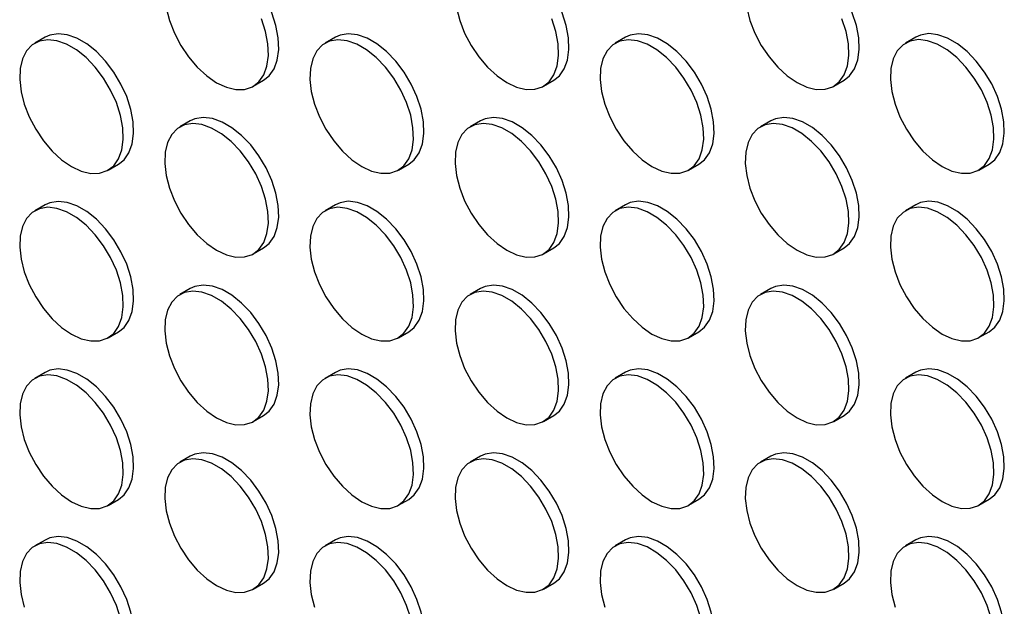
# Model space of a CAD drawing. Header units: millimetres. Extents: x 57 to 2457, y 57 to 1886.
# Tile 16 of 38: x 2043 to 2177, y 1006 to 1086. Entities that reach past the tile are written whole.
import ezdxf

# ---------------------------------------------------------------- set-up
doc = ezdxf.new("R2010")
doc.units = ezdxf.units.MM
doc.header["$LTSCALE"] = 9

msp = doc.modelspace()

# ---------------------------------------------------------------- linework, layer by layer
for p, q in [((2046.285, 1083.905), (2044.871, 1083.088)), ((2085.883, 1083.908), (2084.469, 1083.092)), ((2125.481, 1083.912), (2124.067, 1083.096)), ((2165.079, 1083.916), (2163.665, 1083.099)), ((2074.669, 1077.201), (2076.084, 1078.017)), ((2114.267, 1077.204), (2115.682, 1078.021)), ((2153.865, 1077.208), (2155.28, 1078.024)), ((2066.084, 1072.475), (2064.67, 1071.658)), ((2105.682, 1072.479), (2104.268, 1071.662)), ((2145.28, 1072.482), (2143.866, 1071.666)), ((2054.87, 1065.767), (2056.285, 1066.584)), ((2094.468, 1065.771), (2095.883, 1066.587)), ((2134.066, 1065.775), (2135.481, 1066.591)), ((2173.664, 1065.778), (2175.079, 1066.595)), ((2046.285, 1061.041), (2044.871, 1060.225)), ((2085.883, 1061.045), (2084.469, 1060.229)), ((2125.481, 1061.049), (2124.067, 1060.232)), ((2165.079, 1061.053), (2163.665, 1060.236)), ((2074.669, 1054.337), (2076.084, 1055.154)), ((2114.267, 1054.341), (2115.682, 1055.158)), ((2153.865, 1054.345), (2155.28, 1055.161)), ((2066.084, 1049.612), (2064.67, 1048.795)), ((2105.682, 1049.615), (2104.268, 1048.799)), ((2145.28, 1049.619), (2143.866, 1048.803)), ((2054.87, 1042.904), (2056.285, 1043.72)), ((2094.468, 1042.908), (2095.883, 1043.724)), ((2134.066, 1042.911), (2135.481, 1043.728)), ((2173.664, 1042.915), (2175.079, 1043.732)), ((2046.285, 1038.178), (2044.871, 1037.362)), ((2085.883, 1038.182), (2084.469, 1037.366)), ((2125.481, 1038.186), (2124.067, 1037.369)), ((2165.079, 1038.189), (2163.665, 1037.373)), ((2074.669, 1031.474), (2076.084, 1032.291)), ((2114.267, 1031.478), (2115.682, 1032.294)), ((2153.865, 1031.482), (2155.28, 1032.298)), ((2066.084, 1026.749), (2064.67, 1025.932)), ((2105.682, 1026.752), (2104.268, 1025.936)), ((2145.28, 1026.756), (2143.866, 1025.94)), ((2054.87, 1020.041), (2056.285, 1020.857)), ((2094.468, 1020.045), (2095.883, 1020.861)), ((2134.066, 1020.048), (2135.481, 1020.865)), ((2173.664, 1020.052), (2175.079, 1020.868)), ((2046.285, 1015.315), (2044.871, 1014.499)), ((2085.883, 1015.319), (2084.469, 1014.502)), ((2125.481, 1015.323), (2124.067, 1014.506)), ((2165.079, 1015.326), (2163.665, 1014.51)), ((2074.669, 1008.611), (2076.084, 1009.428)), ((2114.267, 1008.615), (2115.682, 1009.431)), ((2153.865, 1008.619), (2155.28, 1009.435))]:
    msp.add_line(p, q)
at = {"flags": 128}
for points in [[(2076.084, 1078.017), (2076.844, 1078.616), (2077.516, 1079.572), (2077.956, 1080.785), (2078.147, 1082.212), (2078.083, 1083.799), (2077.766, 1085.491), (2077.208, 1087.225), (2076.428, 1088.94), (2075.455, 1090.573), (2074.324, 1092.065), (2073.076, 1093.362), (2071.756, 1094.418), (2070.412, 1095.194), (2069.092, 1095.662), (2067.844, 1095.806), (2066.713, 1095.619), (2066.084, 1095.338)], [(2115.682, 1078.021), (2116.442, 1078.62), (2117.114, 1079.576), (2117.554, 1080.789), (2117.745, 1082.215), (2117.681, 1083.803), (2117.364, 1085.494), (2116.806, 1087.229), (2116.026, 1088.943), (2115.053, 1090.576), (2113.922, 1092.068), (2112.674, 1093.366), (2111.354, 1094.422), (2110.01, 1095.198), (2108.69, 1095.666), (2107.442, 1095.809), (2106.311, 1095.623), (2105.682, 1095.342)], [(2155.28, 1078.024), (2156.04, 1078.623), (2156.712, 1079.58), (2157.152, 1080.793), (2157.343, 1082.219), (2157.279, 1083.806), (2156.962, 1085.498), (2156.404, 1087.232), (2155.624, 1088.947), (2154.651, 1090.58), (2153.52, 1092.072), (2152.272, 1093.369), (2150.952, 1094.425), (2149.608, 1095.201), (2148.288, 1095.67), (2147.04, 1095.813), (2145.909, 1095.627), (2145.28, 1095.345)], [(2062.798, 1087.903), (2063.238, 1086.182), (2063.91, 1084.45), (2064.79, 1082.768), (2065.847, 1081.199), (2067.042, 1079.798), (2068.332, 1078.616), (2069.67, 1077.696)], [(2102.396, 1087.907), (2102.836, 1086.186), (2103.508, 1084.453), (2104.388, 1082.772), (2105.445, 1081.202), (2106.64, 1079.801), (2107.93, 1078.619), (2109.268, 1077.699)], [(2141.994, 1087.91), (2142.434, 1086.19), (2143.106, 1084.457), (2143.986, 1082.776), (2145.043, 1081.206), (2146.238, 1079.805), (2147.528, 1078.623), (2148.866, 1077.703)], [(2069.67, 1077.696), (2071.008, 1077.071), (2072.298, 1076.763), (2073.493, 1076.785), (2074.549, 1077.135), (2075.43, 1077.8), (2076.102, 1078.756), (2076.542, 1079.969), (2076.733, 1081.395), (2076.669, 1082.983), (2076.352, 1084.674), (2075.794, 1086.409)], [(2109.268, 1077.699), (2110.606, 1077.074), (2111.896, 1076.767), (2113.091, 1076.789), (2114.147, 1077.138), (2115.028, 1077.803), (2115.7, 1078.76), (2116.14, 1079.973), (2116.331, 1081.399), (2116.267, 1082.986), (2115.95, 1084.678), (2115.392, 1086.412)], [(2148.866, 1077.703), (2150.204, 1077.078), (2151.494, 1076.771), (2152.689, 1076.792), (2153.745, 1077.142), (2154.626, 1077.807), (2155.298, 1078.763), (2155.738, 1079.976), (2155.929, 1081.403), (2155.865, 1082.99), (2155.548, 1084.682), (2154.99, 1086.416)], [(2056.285, 1066.584), (2057.045, 1067.182), (2057.717, 1068.139), (2058.157, 1069.352), (2058.348, 1070.778), (2058.284, 1072.366), (2057.967, 1074.057), (2057.409, 1075.792), (2056.629, 1077.506), (2055.656, 1079.139), (2054.525, 1080.631), (2053.277, 1081.929), (2051.957, 1082.984), (2050.613, 1083.76), (2049.293, 1084.229), (2048.045, 1084.372), (2046.914, 1084.186), (2046.285, 1083.905)], [(2095.883, 1066.587), (2096.643, 1067.186), (2097.315, 1068.143), (2097.755, 1069.356), (2097.946, 1070.782), (2097.882, 1072.369), (2097.565, 1074.061), (2097.007, 1075.795), (2096.227, 1077.51), (2095.254, 1079.143), (2094.123, 1080.635), (2092.875, 1081.932), (2091.555, 1082.988), (2090.211, 1083.764), (2088.891, 1084.232), (2087.643, 1084.376), (2086.512, 1084.19), (2085.883, 1083.908)], [(2135.481, 1066.591), (2136.241, 1067.19), (2136.913, 1068.146), (2137.353, 1069.359), (2137.544, 1070.786), (2137.48, 1072.373), (2137.163, 1074.065), (2136.605, 1075.799), (2135.825, 1077.514), (2134.852, 1079.147), (2133.721, 1080.639), (2132.473, 1081.936), (2131.153, 1082.992), (2129.809, 1083.768), (2128.489, 1084.236), (2127.241, 1084.38), (2126.11, 1084.193), (2125.481, 1083.912)], [(2175.079, 1066.595), (2175.839, 1067.194), (2176.511, 1068.15), (2176.951, 1069.363), (2177.142, 1070.789), (2177.078, 1072.377), (2176.761, 1074.068), (2176.203, 1075.803), (2175.423, 1077.517), (2174.45, 1079.15), (2173.319, 1080.642), (2172.071, 1081.94), (2170.751, 1082.996), (2169.407, 1083.772), (2168.087, 1084.24), (2166.839, 1084.383), (2165.708, 1084.197), (2165.079, 1083.916)], [(2049.871, 1066.262), (2051.209, 1065.637), (2052.499, 1065.33), (2053.694, 1065.352), (2054.75, 1065.701), (2055.631, 1066.366), (2056.303, 1067.322), (2056.743, 1068.536), (2056.934, 1069.962), (2056.87, 1071.549), (2056.553, 1073.241), (2055.995, 1074.975), (2055.215, 1076.69), (2054.242, 1078.323), (2053.111, 1079.815), (2051.863, 1081.112), (2050.543, 1082.168), (2049.199, 1082.944), (2047.879, 1083.412), (2046.631, 1083.556), (2045.5, 1083.369), (2044.527, 1082.86), (2043.747, 1082.045), (2043.189, 1080.956), (2042.872, 1079.63), (2042.808, 1078.117), (2042.999, 1076.47), (2043.439, 1074.749), (2044.111, 1073.016), (2044.991, 1071.335), (2046.048, 1069.765), (2047.243, 1068.364), (2048.533, 1067.182), (2049.871, 1066.262)], [(2089.469, 1066.266), (2090.807, 1065.641), (2092.097, 1065.334), (2093.292, 1065.355), (2094.348, 1065.705), (2095.229, 1066.37), (2095.901, 1067.326), (2096.341, 1068.539), (2096.532, 1069.965), (2096.468, 1071.553), (2096.151, 1073.244), (2095.593, 1074.979), (2094.813, 1076.694), (2093.84, 1078.326), (2092.709, 1079.819), (2091.461, 1081.116), (2090.141, 1082.172), (2088.797, 1082.948), (2087.477, 1083.416), (2086.229, 1083.56), (2085.098, 1083.373), (2084.125, 1082.864), (2083.345, 1082.049), (2082.787, 1080.959), (2082.47, 1079.634), (2082.406, 1078.12), (2082.597, 1076.473), (2083.037, 1074.752), (2083.709, 1073.02), (2084.589, 1071.339), (2085.646, 1069.769), (2086.841, 1068.368), (2088.131, 1067.186), (2089.469, 1066.266)], [(2129.067, 1066.27), (2130.405, 1065.645), (2131.695, 1065.337), (2132.89, 1065.359), (2133.946, 1065.709), (2134.827, 1066.374), (2135.499, 1067.33), (2135.939, 1068.543), (2136.13, 1069.969), (2136.066, 1071.557), (2135.749, 1073.248), (2135.191, 1074.983), (2134.411, 1076.697), (2133.438, 1078.33), (2132.307, 1079.822), (2131.059, 1081.12), (2129.739, 1082.175), (2128.395, 1082.951), (2127.075, 1083.42), (2125.827, 1083.563), (2124.696, 1083.377), (2123.723, 1082.867), (2122.943, 1082.053), (2122.385, 1080.963), (2122.068, 1079.638), (2122.004, 1078.124), (2122.195, 1076.477), (2122.635, 1074.756), (2123.307, 1073.024), (2124.187, 1071.342), (2125.244, 1069.773), (2126.439, 1068.372), (2127.729, 1067.19), (2129.067, 1066.27)], [(2168.665, 1066.273), (2170.003, 1065.648), (2171.293, 1065.341), (2172.488, 1065.363), (2173.544, 1065.712), (2174.425, 1066.377), (2175.097, 1067.334), (2175.537, 1068.547), (2175.728, 1069.973), (2175.664, 1071.56), (2175.347, 1073.252), (2174.789, 1074.986), (2174.009, 1076.701), (2173.036, 1078.334), (2171.905, 1079.826), (2170.657, 1081.123), (2169.337, 1082.179), (2167.993, 1082.955), (2166.673, 1083.423), (2165.425, 1083.567), (2164.294, 1083.381), (2163.321, 1082.871), (2162.541, 1082.057), (2161.983, 1080.967), (2161.666, 1079.641), (2161.602, 1078.128), (2161.793, 1076.481), (2162.233, 1074.76), (2162.905, 1073.027), (2163.785, 1071.346), (2164.842, 1069.776), (2166.037, 1068.375), (2167.327, 1067.193), (2168.665, 1066.273)], [(2069.67, 1054.832), (2071.008, 1054.208), (2072.298, 1053.9), (2073.493, 1053.922), (2074.549, 1054.271), (2075.43, 1054.936), (2076.102, 1055.893), (2076.542, 1057.106), (2076.733, 1058.532), (2076.669, 1060.119), (2076.352, 1061.811), (2075.794, 1063.545), (2075.014, 1065.26), (2074.041, 1066.893), (2072.91, 1068.385), (2071.662, 1069.683), (2070.342, 1070.738), (2068.998, 1071.514), (2067.678, 1071.983), (2066.43, 1072.126), (2065.299, 1071.94), (2064.326, 1071.43), (2063.546, 1070.616), (2062.988, 1069.526), (2062.671, 1068.2), (2062.607, 1066.687), (2062.798, 1065.04), (2063.238, 1063.319), (2063.91, 1061.587), (2064.79, 1059.905), (2065.847, 1058.336), (2067.042, 1056.935), (2068.332, 1055.753), (2069.67, 1054.832)], [(2076.084, 1055.154), (2076.844, 1055.753), (2077.516, 1056.709), (2077.956, 1057.922), (2078.147, 1059.348), (2078.083, 1060.936), (2077.766, 1062.627), (2077.208, 1064.362), (2076.428, 1066.077), (2075.455, 1067.709), (2074.324, 1069.202), (2073.076, 1070.499), (2071.756, 1071.555), (2070.412, 1072.331), (2069.092, 1072.799), (2067.844, 1072.943), (2066.713, 1072.756), (2066.084, 1072.475)], [(2109.268, 1054.836), (2110.606, 1054.211), (2111.896, 1053.904), (2113.091, 1053.926), (2114.147, 1054.275), (2115.028, 1054.94), (2115.7, 1055.896), (2116.14, 1057.11), (2116.331, 1058.536), (2116.267, 1060.123), (2115.95, 1061.815), (2115.392, 1063.549), (2114.612, 1065.264), (2113.639, 1066.897), (2112.508, 1068.389), (2111.26, 1069.686), (2109.94, 1070.742), (2108.596, 1071.518), (2107.276, 1071.986), (2106.028, 1072.13), (2104.897, 1071.943), (2103.924, 1071.434), (2103.144, 1070.619), (2102.586, 1069.53), (2102.269, 1068.204), (2102.205, 1066.691), (2102.396, 1065.044), (2102.836, 1063.323), (2103.508, 1061.59), (2104.388, 1059.909), (2105.445, 1058.339), (2106.64, 1056.938), (2107.93, 1055.756), (2109.268, 1054.836)], [(2115.682, 1055.158), (2116.442, 1055.756), (2117.114, 1056.713), (2117.554, 1057.926), (2117.745, 1059.352), (2117.681, 1060.94), (2117.364, 1062.631), (2116.806, 1064.366), (2116.026, 1066.08), (2115.053, 1067.713), (2113.922, 1069.205), (2112.674, 1070.503), (2111.354, 1071.558), (2110.01, 1072.334), (2108.69, 1072.803), (2107.442, 1072.946), (2106.311, 1072.76), (2105.682, 1072.479)], [(2148.866, 1054.84), (2150.204, 1054.215), (2151.494, 1053.908), (2152.689, 1053.929), (2153.745, 1054.279), (2154.626, 1054.944), (2155.298, 1055.9), (2155.738, 1057.113), (2155.929, 1058.539), (2155.865, 1060.127), (2155.548, 1061.818), (2154.99, 1063.553), (2154.21, 1065.268), (2153.237, 1066.9), (2152.106, 1068.393), (2150.858, 1069.69), (2149.538, 1070.746), (2148.194, 1071.522), (2146.874, 1071.99), (2145.626, 1072.134), (2144.495, 1071.947), (2143.522, 1071.438), (2142.742, 1070.623), (2142.184, 1069.534), (2141.867, 1068.208), (2141.803, 1066.694), (2141.994, 1065.047), (2142.434, 1063.326), (2143.106, 1061.594), (2143.986, 1059.913), (2145.043, 1058.343), (2146.238, 1056.942), (2147.528, 1055.76), (2148.866, 1054.84)], [(2155.28, 1055.161), (2156.04, 1055.76), (2156.712, 1056.717), (2157.152, 1057.93), (2157.343, 1059.356), (2157.279, 1060.943), (2156.962, 1062.635), (2156.404, 1064.369), (2155.624, 1066.084), (2154.651, 1067.717), (2153.52, 1069.209), (2152.272, 1070.506), (2150.952, 1071.562), (2149.608, 1072.338), (2148.288, 1072.806), (2147.04, 1072.95), (2145.909, 1072.764), (2145.28, 1072.482)], [(2056.285, 1043.72), (2057.045, 1044.319), (2057.717, 1045.276), (2058.157, 1046.489), (2058.348, 1047.915), (2058.284, 1049.502), (2057.967, 1051.194), (2057.409, 1052.928), (2056.629, 1054.643), (2055.656, 1056.276), (2054.525, 1057.768), (2053.277, 1059.065), (2051.957, 1060.121), (2050.613, 1060.897), (2049.293, 1061.366), (2048.045, 1061.509), (2046.914, 1061.323), (2046.285, 1061.041)], [(2095.883, 1043.724), (2096.643, 1044.323), (2097.315, 1045.279), (2097.755, 1046.493), (2097.946, 1047.919), (2097.882, 1049.506), (2097.565, 1051.198), (2097.007, 1052.932), (2096.227, 1054.647), (2095.254, 1056.28), (2094.123, 1057.772), (2092.875, 1059.069), (2091.555, 1060.125), (2090.211, 1060.901), (2088.891, 1061.369), (2087.643, 1061.513), (2086.512, 1061.326), (2085.883, 1061.045)], [(2135.481, 1043.728), (2136.241, 1044.327), (2136.913, 1045.283), (2137.353, 1046.496), (2137.544, 1047.922), (2137.48, 1049.51), (2137.163, 1051.201), (2136.605, 1052.936), (2135.825, 1054.651), (2134.852, 1056.283), (2133.721, 1057.776), (2132.473, 1059.073), (2131.153, 1060.129), (2129.809, 1060.905), (2128.489, 1061.373), (2127.241, 1061.517), (2126.11, 1061.33), (2125.481, 1061.049)], [(2175.079, 1043.732), (2175.839, 1044.33), (2176.511, 1045.287), (2176.951, 1046.5), (2177.142, 1047.926), (2177.078, 1049.514), (2176.761, 1051.205), (2176.203, 1052.94), (2175.423, 1054.654), (2174.45, 1056.287), (2173.319, 1057.779), (2172.071, 1059.077), (2170.751, 1060.132), (2169.407, 1060.908), (2168.087, 1061.377), (2166.839, 1061.52), (2165.708, 1061.334), (2165.079, 1061.053)], [(2049.871, 1043.399), (2051.209, 1042.774), (2052.499, 1042.467), (2053.694, 1042.488), (2054.75, 1042.838), (2055.631, 1043.503), (2056.303, 1044.459), (2056.743, 1045.672), (2056.934, 1047.099), (2056.87, 1048.686), (2056.553, 1050.378), (2055.995, 1052.112), (2055.215, 1053.827), (2054.242, 1055.46), (2053.111, 1056.952), (2051.863, 1058.249), (2050.543, 1059.305), (2049.199, 1060.081), (2047.879, 1060.549), (2046.631, 1060.693), (2045.5, 1060.506), (2044.527, 1059.997), (2043.747, 1059.182), (2043.189, 1058.093), (2042.872, 1056.767), (2042.808, 1055.253), (2042.999, 1053.606), (2043.439, 1051.886), (2044.111, 1050.153), (2044.991, 1048.472), (2046.048, 1046.902), (2047.243, 1045.501), (2048.533, 1044.319), (2049.871, 1043.399)], [(2089.469, 1043.403), (2090.807, 1042.778), (2092.097, 1042.471), (2093.292, 1042.492), (2094.348, 1042.842), (2095.229, 1043.507), (2095.901, 1044.463), (2096.341, 1045.676), (2096.532, 1047.102), (2096.468, 1048.69), (2096.151, 1050.381), (2095.593, 1052.116), (2094.813, 1053.83), (2093.84, 1055.463), (2092.709, 1056.955), (2091.461, 1058.253), (2090.141, 1059.309), (2088.797, 1060.085), (2087.477, 1060.553), (2086.229, 1060.696), (2085.098, 1060.51), (2084.125, 1060), (2083.345, 1059.186), (2082.787, 1058.096), (2082.47, 1056.771), (2082.406, 1055.257), (2082.597, 1053.61), (2083.037, 1051.889), (2083.709, 1050.157), (2084.589, 1048.476), (2085.646, 1046.906), (2086.841, 1045.505), (2088.131, 1044.323), (2089.469, 1043.403)], [(2129.067, 1043.406), (2130.405, 1042.782), (2131.695, 1042.474), (2132.89, 1042.496), (2133.946, 1042.845), (2134.827, 1043.51), (2135.499, 1044.467), (2135.939, 1045.68), (2136.13, 1047.106), (2136.066, 1048.693), (2135.749, 1050.385), (2135.191, 1052.119), (2134.411, 1053.834), (2133.438, 1055.467), (2132.307, 1056.959), (2131.059, 1058.257), (2129.739, 1059.312), (2128.395, 1060.088), (2127.075, 1060.557), (2125.827, 1060.7), (2124.696, 1060.514), (2123.723, 1060.004), (2122.943, 1059.19), (2122.385, 1058.1), (2122.068, 1056.774), (2122.004, 1055.261), (2122.195, 1053.614), (2122.635, 1051.893), (2123.307, 1050.161), (2124.187, 1048.479), (2125.244, 1046.91), (2126.439, 1045.509), (2127.729, 1044.327), (2129.067, 1043.406)], [(2168.665, 1043.41), (2170.003, 1042.785), (2171.293, 1042.478), (2172.488, 1042.5), (2173.544, 1042.849), (2174.425, 1043.514), (2175.097, 1044.47), (2175.537, 1045.684), (2175.728, 1047.11), (2175.664, 1048.697), (2175.347, 1050.389), (2174.789, 1052.123), (2174.009, 1053.838), (2173.036, 1055.471), (2171.905, 1056.963), (2170.657, 1058.26), (2169.337, 1059.316), (2167.993, 1060.092), (2166.673, 1060.56), (2165.425, 1060.704), (2164.294, 1060.517), (2163.321, 1060.008), (2162.541, 1059.193), (2161.983, 1058.104), (2161.666, 1056.778), (2161.602, 1055.265), (2161.793, 1053.618), (2162.233, 1051.897), (2162.905, 1050.164), (2163.785, 1048.483), (2164.842, 1046.913), (2166.037, 1045.512), (2167.327, 1044.33), (2168.665, 1043.41)], [(2069.67, 1031.969), (2071.008, 1031.344), (2072.298, 1031.037), (2073.493, 1031.059), (2074.549, 1031.408), (2075.43, 1032.073), (2076.102, 1033.03), (2076.542, 1034.243), (2076.733, 1035.669), (2076.669, 1037.256), (2076.352, 1038.948), (2075.794, 1040.682), (2075.014, 1042.397), (2074.041, 1044.03), (2072.91, 1045.522), (2071.662, 1046.819), (2070.342, 1047.875), (2068.998, 1048.651), (2067.678, 1049.119), (2066.43, 1049.263), (2065.299, 1049.077), (2064.326, 1048.567), (2063.546, 1047.753), (2062.988, 1046.663), (2062.671, 1045.337), (2062.607, 1043.824), (2062.798, 1042.177), (2063.238, 1040.456), (2063.91, 1038.723), (2064.79, 1037.042), (2065.847, 1035.472), (2067.042, 1034.071), (2068.332, 1032.889), (2069.67, 1031.969)], [(2076.084, 1032.291), (2076.844, 1032.89), (2077.516, 1033.846), (2077.956, 1035.059), (2078.147, 1036.485), (2078.083, 1038.073), (2077.766, 1039.764), (2077.208, 1041.499), (2076.428, 1043.213), (2075.455, 1044.846), (2074.324, 1046.338), (2073.076, 1047.636), (2071.756, 1048.692), (2070.412, 1049.468), (2069.092, 1049.936), (2067.844, 1050.079), (2066.713, 1049.893), (2066.084, 1049.612)], [(2109.268, 1031.973), (2110.606, 1031.348), (2111.896, 1031.041), (2113.091, 1031.062), (2114.147, 1031.412), (2115.028, 1032.077), (2115.7, 1033.033), (2116.14, 1034.246), (2116.331, 1035.673), (2116.267, 1037.26), (2115.95, 1038.952), (2115.392, 1040.686), (2114.612, 1042.401), (2113.639, 1044.034), (2112.508, 1045.526), (2111.26, 1046.823), (2109.94, 1047.879), (2108.596, 1048.655), (2107.276, 1049.123), (2106.028, 1049.267), (2104.897, 1049.08), (2103.924, 1048.571), (2103.144, 1047.756), (2102.586, 1046.667), (2102.269, 1045.341), (2102.205, 1043.827), (2102.396, 1042.18), (2102.836, 1040.46), (2103.508, 1038.727), (2104.388, 1037.046), (2105.445, 1035.476), (2106.64, 1034.075), (2107.93, 1032.893), (2109.268, 1031.973)], [(2115.682, 1032.294), (2116.442, 1032.893), (2117.114, 1033.85), (2117.554, 1035.063), (2117.745, 1036.489), (2117.681, 1038.076), (2117.364, 1039.768), (2116.806, 1041.502), (2116.026, 1043.217), (2115.053, 1044.85), (2113.922, 1046.342), (2112.674, 1047.639), (2111.354, 1048.695), (2110.01, 1049.471), (2108.69, 1049.94), (2107.442, 1050.083), (2106.311, 1049.897), (2105.682, 1049.615)], [(2148.866, 1031.977), (2150.204, 1031.352), (2151.494, 1031.045), (2152.689, 1031.066), (2153.745, 1031.416), (2154.626, 1032.081), (2155.298, 1033.037), (2155.738, 1034.25), (2155.929, 1035.676), (2155.865, 1037.264), (2155.548, 1038.955), (2154.99, 1040.69), (2154.21, 1042.404), (2153.237, 1044.037), (2152.106, 1045.529), (2150.858, 1046.827), (2149.538, 1047.883), (2148.194, 1048.659), (2146.874, 1049.127), (2145.626, 1049.27), (2144.495, 1049.084), (2143.522, 1048.574), (2142.742, 1047.76), (2142.184, 1046.67), (2141.867, 1045.345), (2141.803, 1043.831), (2141.994, 1042.184), (2142.434, 1040.463), (2143.106, 1038.731), (2143.986, 1037.05), (2145.043, 1035.48), (2146.238, 1034.079), (2147.528, 1032.897), (2148.866, 1031.977)], [(2155.28, 1032.298), (2156.04, 1032.897), (2156.712, 1033.853), (2157.152, 1035.067), (2157.343, 1036.493), (2157.279, 1038.08), (2156.962, 1039.772), (2156.404, 1041.506), (2155.624, 1043.221), (2154.651, 1044.854), (2153.52, 1046.346), (2152.272, 1047.643), (2150.952, 1048.699), (2149.608, 1049.475), (2148.288, 1049.943), (2147.04, 1050.087), (2145.909, 1049.9), (2145.28, 1049.619)], [(2056.285, 1020.857), (2057.045, 1021.456), (2057.717, 1022.413), (2058.157, 1023.626), (2058.348, 1025.052), (2058.284, 1026.639), (2057.967, 1028.331), (2057.409, 1030.065), (2056.629, 1031.78), (2055.656, 1033.413), (2054.525, 1034.905), (2053.277, 1036.202), (2051.957, 1037.258), (2050.613, 1038.034), (2049.293, 1038.502), (2048.045, 1038.646), (2046.914, 1038.46), (2046.285, 1038.178)], [(2095.883, 1020.861), (2096.643, 1021.46), (2097.315, 1022.416), (2097.755, 1023.629), (2097.946, 1025.056), (2097.882, 1026.643), (2097.565, 1028.335), (2097.007, 1030.069), (2096.227, 1031.784), (2095.254, 1033.417), (2094.123, 1034.909), (2092.875, 1036.206), (2091.555, 1037.262), (2090.211, 1038.038), (2088.891, 1038.506), (2087.643, 1038.65), (2086.512, 1038.463), (2085.883, 1038.182)], [(2135.481, 1020.865), (2136.241, 1021.464), (2136.913, 1022.42), (2137.353, 1023.633), (2137.544, 1025.059), (2137.48, 1026.647), (2137.163, 1028.338), (2136.605, 1030.073), (2135.825, 1031.787), (2134.852, 1033.42), (2133.721, 1034.912), (2132.473, 1036.21), (2131.153, 1037.266), (2129.809, 1038.042), (2128.489, 1038.51), (2127.241, 1038.653), (2126.11, 1038.467), (2125.481, 1038.186)], [(2175.079, 1020.868), (2175.839, 1021.467), (2176.511, 1022.424), (2176.951, 1023.637), (2177.142, 1025.063), (2177.078, 1026.65), (2176.761, 1028.342), (2176.203, 1030.076), (2175.423, 1031.791), (2174.45, 1033.424), (2173.319, 1034.916), (2172.071, 1036.213), (2170.751, 1037.269), (2169.407, 1038.045), (2168.087, 1038.514), (2166.839, 1038.657), (2165.708, 1038.471), (2165.079, 1038.189)], [(2049.871, 1020.536), (2051.209, 1019.911), (2052.499, 1019.604), (2053.694, 1019.625), (2054.75, 1019.975), (2055.631, 1020.64), (2056.303, 1021.596), (2056.743, 1022.809), (2056.934, 1024.235), (2056.87, 1025.823), (2056.553, 1027.514), (2055.995, 1029.249), (2055.215, 1030.964), (2054.242, 1032.596), (2053.111, 1034.089), (2051.863, 1035.386), (2050.543, 1036.442), (2049.199, 1037.218), (2047.879, 1037.686), (2046.631, 1037.83), (2045.5, 1037.643), (2044.527, 1037.134), (2043.747, 1036.319), (2043.189, 1035.229), (2042.872, 1033.904), (2042.808, 1032.39), (2042.999, 1030.743), (2043.439, 1029.022), (2044.111, 1027.29), (2044.991, 1025.609), (2046.048, 1024.039), (2047.243, 1022.638), (2048.533, 1021.456), (2049.871, 1020.536)], [(2089.469, 1020.54), (2090.807, 1019.915), (2092.097, 1019.607), (2093.292, 1019.629), (2094.348, 1019.979), (2095.229, 1020.644), (2095.901, 1021.6), (2096.341, 1022.813), (2096.532, 1024.239), (2096.468, 1025.827), (2096.151, 1027.518), (2095.593, 1029.253), (2094.813, 1030.967), (2093.84, 1032.6), (2092.709, 1034.092), (2091.461, 1035.39), (2090.141, 1036.445), (2088.797, 1037.221), (2087.477, 1037.69), (2086.229, 1037.833), (2085.098, 1037.647), (2084.125, 1037.137), (2083.345, 1036.323), (2082.787, 1035.233), (2082.47, 1033.908), (2082.406, 1032.394), (2082.597, 1030.747), (2083.037, 1029.026), (2083.709, 1027.294), (2084.589, 1025.612), (2085.646, 1024.043), (2086.841, 1022.642), (2088.131, 1021.46), (2089.469, 1020.54)], [(2129.067, 1020.543), (2130.405, 1019.918), (2131.695, 1019.611), (2132.89, 1019.633), (2133.946, 1019.982), (2134.827, 1020.647), (2135.499, 1021.604), (2135.939, 1022.817), (2136.13, 1024.243), (2136.066, 1025.83), (2135.749, 1027.522), (2135.191, 1029.256), (2134.411, 1030.971), (2133.438, 1032.604), (2132.307, 1034.096), (2131.059, 1035.393), (2129.739, 1036.449), (2128.395, 1037.225), (2127.075, 1037.693), (2125.827, 1037.837), (2124.696, 1037.651), (2123.723, 1037.141), (2122.943, 1036.327), (2122.385, 1035.237), (2122.068, 1033.911), (2122.004, 1032.398), (2122.195, 1030.751), (2122.635, 1029.03), (2123.307, 1027.297), (2124.187, 1025.616), (2125.244, 1024.046), (2126.439, 1022.645), (2127.729, 1021.463), (2129.067, 1020.543)], [(2168.665, 1020.547), (2170.003, 1019.922), (2171.293, 1019.615), (2172.488, 1019.636), (2173.544, 1019.986), (2174.425, 1020.651), (2175.097, 1021.607), (2175.537, 1022.82), (2175.728, 1024.247), (2175.664, 1025.834), (2175.347, 1027.526), (2174.789, 1029.26), (2174.009, 1030.975), (2173.036, 1032.608), (2171.905, 1034.1), (2170.657, 1035.397), (2169.337, 1036.453), (2167.993, 1037.229), (2166.673, 1037.697), (2165.425, 1037.841), (2164.294, 1037.654), (2163.321, 1037.145), (2162.541, 1036.33), (2161.983, 1035.241), (2161.666, 1033.915), (2161.602, 1032.401), (2161.793, 1030.754), (2162.233, 1029.034), (2162.905, 1027.301), (2163.785, 1025.62), (2164.842, 1024.05), (2166.037, 1022.649), (2167.327, 1021.467), (2168.665, 1020.547)], [(2069.67, 1009.106), (2071.008, 1008.481), (2072.298, 1008.174), (2073.493, 1008.196), (2074.549, 1008.545), (2075.43, 1009.21), (2076.102, 1010.166), (2076.542, 1011.38), (2076.733, 1012.806), (2076.669, 1014.393), (2076.352, 1016.085), (2075.794, 1017.819), (2075.014, 1019.534), (2074.041, 1021.167), (2072.91, 1022.659), (2071.662, 1023.956), (2070.342, 1025.012), (2068.998, 1025.788), (2067.678, 1026.256), (2066.43, 1026.4), (2065.299, 1026.213), (2064.326, 1025.704), (2063.546, 1024.889), (2062.988, 1023.8), (2062.671, 1022.474), (2062.607, 1020.961), (2062.798, 1019.314), (2063.238, 1017.593), (2063.91, 1015.86), (2064.79, 1014.179), (2065.847, 1012.609), (2067.042, 1011.208), (2068.332, 1010.026), (2069.67, 1009.106)], [(2076.084, 1009.428), (2076.844, 1010.026), (2077.516, 1010.983), (2077.956, 1012.196), (2078.147, 1013.622), (2078.083, 1015.21), (2077.766, 1016.901), (2077.208, 1018.636), (2076.428, 1020.35), (2075.455, 1021.983), (2074.324, 1023.475), (2073.076, 1024.773), (2071.756, 1025.828), (2070.412, 1026.604), (2069.092, 1027.073), (2067.844, 1027.216), (2066.713, 1027.03), (2066.084, 1026.749)], [(2109.268, 1009.11), (2110.606, 1008.485), (2111.896, 1008.178), (2113.091, 1008.199), (2114.147, 1008.549), (2115.028, 1009.214), (2115.7, 1010.17), (2116.14, 1011.383), (2116.331, 1012.809), (2116.267, 1014.397), (2115.95, 1016.088), (2115.392, 1017.823), (2114.612, 1019.538), (2113.639, 1021.17), (2112.508, 1022.663), (2111.26, 1023.96), (2109.94, 1025.016), (2108.596, 1025.792), (2107.276, 1026.26), (2106.028, 1026.404), (2104.897, 1026.217), (2103.924, 1025.708), (2103.144, 1024.893), (2102.586, 1023.804), (2102.269, 1022.478), (2102.205, 1020.964), (2102.396, 1019.317), (2102.836, 1017.596), (2103.508, 1015.864), (2104.388, 1014.183), (2105.445, 1012.613), (2106.64, 1011.212), (2107.93, 1010.03), (2109.268, 1009.11)], [(2115.682, 1009.431), (2116.442, 1010.03), (2117.114, 1010.987), (2117.554, 1012.2), (2117.745, 1013.626), (2117.681, 1015.213), (2117.364, 1016.905), (2116.806, 1018.639), (2116.026, 1020.354), (2115.053, 1021.987), (2113.922, 1023.479), (2112.674, 1024.776), (2111.354, 1025.832), (2110.01, 1026.608), (2108.69, 1027.076), (2107.442, 1027.22), (2106.311, 1027.034), (2105.682, 1026.752)], [(2148.866, 1009.114), (2150.204, 1008.489), (2151.494, 1008.181), (2152.689, 1008.203), (2153.745, 1008.553), (2154.626, 1009.218), (2155.298, 1010.174), (2155.738, 1011.387), (2155.929, 1012.813), (2155.865, 1014.401), (2155.548, 1016.092), (2154.99, 1017.827), (2154.21, 1019.541), (2153.237, 1021.174), (2152.106, 1022.666), (2150.858, 1023.964), (2149.538, 1025.019), (2148.194, 1025.795), (2146.874, 1026.264), (2145.626, 1026.407), (2144.495, 1026.221), (2143.522, 1025.711), (2142.742, 1024.897), (2142.184, 1023.807), (2141.867, 1022.482), (2141.803, 1020.968), (2141.994, 1019.321), (2142.434, 1017.6), (2143.106, 1015.868), (2143.986, 1014.186), (2145.043, 1012.617), (2146.238, 1011.216), (2147.528, 1010.034), (2148.866, 1009.114)], [(2155.28, 1009.435), (2156.04, 1010.034), (2156.712, 1010.99), (2157.152, 1012.203), (2157.343, 1013.63), (2157.279, 1015.217), (2156.962, 1016.909), (2156.404, 1018.643), (2155.624, 1020.358), (2154.651, 1021.991), (2153.52, 1023.483), (2152.272, 1024.78), (2150.952, 1025.836), (2149.608, 1026.612), (2148.288, 1027.08), (2147.04, 1027.224), (2145.909, 1027.037), (2145.28, 1026.756)], [(2056.285, 997.994), (2057.045, 998.593), (2057.717, 999.549), (2058.157, 1000.763), (2058.348, 1002.189), (2058.284, 1003.776), (2057.967, 1005.468), (2057.409, 1007.202), (2056.629, 1008.917), (2055.656, 1010.55), (2054.525, 1012.042), (2053.277, 1013.339), (2051.957, 1014.395), (2050.613, 1015.171), (2049.293, 1015.639), (2048.045, 1015.783), (2046.914, 1015.596), (2046.285, 1015.315)], [(2095.883, 997.998), (2096.643, 998.597), (2097.315, 999.553), (2097.755, 1000.766), (2097.946, 1002.192), (2097.882, 1003.78), (2097.565, 1005.471), (2097.007, 1007.206), (2096.227, 1008.921), (2095.254, 1010.553), (2094.123, 1012.046), (2092.875, 1013.343), (2091.555, 1014.399), (2090.211, 1015.175), (2088.891, 1015.643), (2087.643, 1015.787), (2086.512, 1015.6), (2085.883, 1015.319)], [(2135.481, 998.002), (2136.241, 998.6), (2136.913, 999.557), (2137.353, 1000.77), (2137.544, 1002.196), (2137.48, 1003.784), (2137.163, 1005.475), (2136.605, 1007.21), (2135.825, 1008.924), (2134.852, 1010.557), (2133.721, 1012.049), (2132.473, 1013.347), (2131.153, 1014.402), (2129.809, 1015.178), (2128.489, 1015.647), (2127.241, 1015.79), (2126.11, 1015.604), (2125.481, 1015.323)], [(2175.079, 998.005), (2175.839, 998.604), (2176.511, 999.561), (2176.951, 1000.774), (2177.142, 1002.2), (2177.078, 1003.787), (2176.761, 1005.479), (2176.203, 1007.213), (2175.423, 1008.928), (2174.45, 1010.561), (2173.319, 1012.053), (2172.071, 1013.35), (2170.751, 1014.406), (2169.407, 1015.182), (2168.087, 1015.65), (2166.839, 1015.794), (2165.708, 1015.608), (2165.079, 1015.326)], [(2056.553, 1004.651), (2055.995, 1006.386), (2055.215, 1008.1), (2054.242, 1009.733), (2053.111, 1011.225), (2051.863, 1012.523), (2050.543, 1013.579), (2049.199, 1014.355), (2047.879, 1014.823), (2046.631, 1014.966), (2045.5, 1014.78), (2044.527, 1014.27), (2043.747, 1013.456), (2043.189, 1012.366), (2042.872, 1011.041), (2042.808, 1009.527), (2042.999, 1007.88), (2043.439, 1006.159)], [(2096.151, 1004.655), (2095.593, 1006.389), (2094.813, 1008.104), (2093.84, 1009.737), (2092.709, 1011.229), (2091.461, 1012.527), (2090.141, 1013.582), (2088.797, 1014.358), (2087.477, 1014.827), (2086.229, 1014.97), (2085.098, 1014.784), (2084.125, 1014.274), (2083.345, 1013.46), (2082.787, 1012.37), (2082.47, 1011.044), (2082.406, 1009.531), (2082.597, 1007.884), (2083.037, 1006.163)], [(2135.749, 1004.659), (2135.191, 1006.393), (2134.411, 1008.108), (2133.438, 1009.741), (2132.307, 1011.233), (2131.059, 1012.53), (2129.739, 1013.586), (2128.395, 1014.362), (2127.075, 1014.83), (2125.827, 1014.974), (2124.696, 1014.787), (2123.723, 1014.278), (2122.943, 1013.463), (2122.385, 1012.374), (2122.068, 1011.048), (2122.004, 1009.535), (2122.195, 1007.888), (2122.635, 1006.167)], [(2175.347, 1004.662), (2174.789, 1006.397), (2174.009, 1008.112), (2173.036, 1009.744), (2171.905, 1011.237), (2170.657, 1012.534), (2169.337, 1013.59), (2167.993, 1014.366), (2166.673, 1014.834), (2165.425, 1014.978), (2164.294, 1014.791), (2163.321, 1014.282), (2162.541, 1013.467), (2161.983, 1012.378), (2161.666, 1011.052), (2161.602, 1009.538), (2161.793, 1007.891), (2162.233, 1006.17)]]:
    msp.add_lwpolyline(points, dxfattribs=at)

doc.saveas('drawing.dxf')
